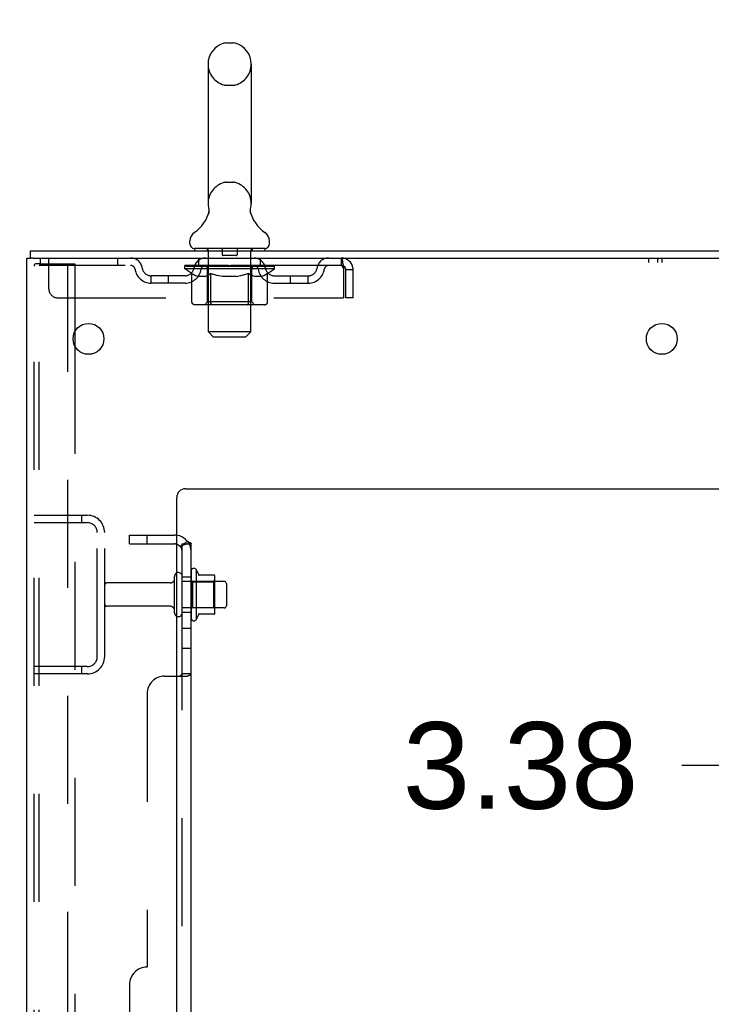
# Model space of a CAD drawing. Header units: inches. Extents: x 0 to 278, y 0 to 180.
# Tile 9 of 84: x 12 to 22, y 124 to 138. Entities that reach past the tile are written whole.
import ezdxf

# ---------------------------------------------------------------- set-up
doc = ezdxf.new("R2010")
doc.units = ezdxf.units.IN
doc.header["$LTSCALE"] = 15.310625
doc.header["$MEASUREMENT"] = 0
doc.linetypes.add('HIDDEN', pattern=[0.2, 0.1, -0.1])
doc.layers.get('0').update_dxf_attribs({"linetype": 'CONTINUOUS'})
for name, color, linetype in [('DEFAULT_2', 8, 'HIDDEN'), ('DIMENSIONS', 7, 'CONTINUOUS'), ('SUBPANEL', 7, 'CONTINUOUS'), ('WITNESSMARKS', 7, 'CONTINUOUS')]:
    doc.layers.add(name, color=color, linetype=linetype)
doc.styles.get("Standard").update_dxf_attribs({"font": 'arial.ttf'})
doc.dimstyles.new('DIMSTYLE_1', dxfattribs={"dimtxt": 1.228125, "dimasz": 1.6375, "dimexe": 0.09, "dimexo": 0.07, "dimgap": 0.0375, "dimtad": 0, "dimtih": 1, "dimtoh": 1, "dimzin": 4, "dimdsep": 46, "dimtxsty": 'Standard', "dimblk": '_FILLED', "dimblk1": '_FILLED', "dimblk2": '_FILLED', "dimcen": 0.09, "dimadec": 3, "dimazin": 1, "dimtfac": 1, "dimtdec": 3, "dimtofl": 0, "dimtmove": 0, "dimatfit": 3, "dimldrblk": '_FILLED', "dimfxl": 0, "dimtolj": 1, "dimtzin": 4, "dimarcsym": 0})

# ---------------------------------------------------------------- blocks, each defined once
blk = doc.blocks.new('_FILLED')
at = {"color": 0, "linetype": 'ByBlock'}
blk.add_solid([(0, 0), (-1, 0.2), (-1, -0.2)], dxfattribs=at)
blk = doc.blocks.new('*D9')
at = {"layer": 'DIMENSIONS', "color": 2, "linetype": 'Continuous'}
for p, q in [((12.428, 67.663), (9.153, 67.663)), ((14.553, 67.663), (17.288, 67.663))]:
    blk.add_line(p, q, dxfattribs=at)
at = {"layer": 'DIMENSIONS', "color": 2, "linetype": 'Continuous', "xscale": 1.6375, "yscale": 1.6375, "zscale": 1.6375}
blk.add_blockref('_FILLED', (12.428, 67.663), dxfattribs=at)
at = {"layer": 'DIMENSIONS', "color": 2, "linetype": 'Continuous', "xscale": 1.6375, "yscale": 1.6375, "zscale": 1.6375, "rotation": 180}
blk.add_blockref('_FILLED', (14.553, 67.663), dxfattribs=at)
at = {"layer": 'DIMENSIONS', "color": 2, "linetype": 'Continuous', "insert": (17.902, 68.277), "char_height": 1.2281, "width": 3.3374, "attachment_point": 1, "line_spacing_factor": 0.9}
blk.add_mtext('2.13', dxfattribs=at)
blk = doc.blocks.new('*D13')
at = {"layer": 'DIMENSIONS', "color": 2, "linetype": 'Continuous'}
for p, q in [((23.143, 134.826), (23.143, 138.101)), ((23.143, 131.451), (23.143, 127.529)), ((23.143, 127.529), (21.71, 127.529))]:
    blk.add_line(p, q, dxfattribs=at)
at = {"layer": 'DIMENSIONS', "color": 2, "linetype": 'Continuous', "xscale": 1.6375, "yscale": 1.6375, "zscale": 1.6375}
for p, rotation in [((23.143, 134.826), 270), ((23.143, 131.451), 90)]:
    blk.add_blockref('_FILLED', p, dxfattribs=dict(at, rotation=rotation))
at = {"layer": 'DIMENSIONS', "color": 2, "linetype": 'Continuous', "insert": (21.096, 128.143), "char_height": 1.2281, "width": 3.3374, "attachment_point": 3, "line_spacing_factor": 0.9}
blk.add_mtext('3.38', dxfattribs=at)

msp = doc.modelspace()

# ---------------------------------------------------------------- linework, layer by layer
at = {"color": 7, "linetype": 'Continuous'}
for p, q in [((15.26, 137.771), (15.347, 137.771)), ((14.997, 137.471), (14.997, 135.496)), ((15.609, 137.471), (15.609, 135.496)), ((15.598, 135.407), (15.599, 135.412)), ((15.598, 135.402), (15.598, 135.407)), ((15.598, 135.397), (15.598, 135.402)), ((15.598, 135.392), (15.598, 135.397)), ((15.599, 135.412), (15.599, 135.417)), ((15.6, 135.422), (15.601, 135.426)), ((15.004, 135.353), (15.002, 135.348)), ((15.598, 135.387), (15.598, 135.392)), ((15.598, 135.382), (15.598, 135.387)), ((15.598, 135.377), (15.598, 135.382)), ((15.599, 135.372), (15.598, 135.377)), ((15.6, 135.367), (15.599, 135.372)), ((15.601, 135.363), (15.6, 135.368)), ((15.602, 135.359), (15.601, 135.363)), ((14.741, 134.925), (14.741, 134.964)), ((14.803, 134.856), (14.803, 134.826)), ((15.803, 134.856), (14.803, 134.856)), ((15.803, 134.856), (15.803, 134.826)), ((15.866, 134.925), (15.866, 134.964)), ((12.48, 134.722), (12.48, 134.826)), ((12.518, 134.722), (12.485, 134.722)), ((14.827, 130.307), (14.827, 129.595)), ((15.083, 130.228), (14.855, 130.228)), ((15.093, 129.695), (15.093, 130.206)), ((15.227, 130.138), (15.093, 130.138)), ((15.257, 130.108), (15.257, 129.793)), ((15.083, 129.673), (14.855, 129.673)), ((15.227, 129.763), (15.093, 129.763))]:
    msp.add_line(p, q, dxfattribs=at)
at = {"color": 3, "linetype": 'Continuous'}
for p, q in [((12.428, 48.93), (12.428, 134.722)), ((12.428, 134.722), (12.485, 134.722)), ((12.48, 134.826), (30.182, 134.826)), ((12.518, 134.722), (30.182, 134.722)), ((13.108, 133.673), (13.108, 133.478)), ((14.678, 131.451), (26.553, 131.451)), ((14.553, 50.951), (14.553, 131.326))]:
    msp.add_line(p, q, dxfattribs=at)
at = {"color": 7, "linetype": 'Continuous'}
for points in [[(15.005, 135.426), (15.006, 135.422), (15.007, 135.417), (15.008, 135.412), (15.009, 135.407), (15.009, 135.402), (15.009, 135.397), (15.009, 135.392), (15.009, 135.387), (15.009, 135.382), (15.008, 135.378), (15.008, 135.373), (15.007, 135.368), (15.006, 135.363), (15.005, 135.358), (15.004, 135.353)], [(15.599, 135.417), (15.6, 135.422), (15.601, 135.426)]]:
    msp.add_lwpolyline(points, dxfattribs=at)
at = {"color": 3, "linetype": 'Continuous'}
for centre in [(13.303, 133.576), (21.428, 133.576)]:
    msp.add_circle(centre, 0.219, dxfattribs=at)
at = {"color": 7, "linetype": 'Continuous'}
for centre, radius, start, end in [((15.26, 137.627), 0.144, 90, 105.6303), ((15.347, 137.627), 0.144, 74.3697, 90), ((15.303, 137.471), 0.306, 105.6303, 180), ((15.303, 137.471), 0.306, 0, 74.3697), ((14.505, 135.512), 0.523, 304.6624, 347.2389), ((15.303, 135.496), 0.306, 180, 193.2053), ((16.101, 135.512), 0.523, 192.7611, 235.3376), ((15.303, 135.496), 0.306, 346.7947, 360), ((14.885, 134.964), 0.144, 124.6624, 180), ((15.722, 134.964), 0.144, 360, 55.3376), ((14.81, 134.925), 0.069, 180, 265), ((15.797, 134.925), 0.069, 275, 360), ((14.577, 130.208), 0.055, 360, 115.9094), ((14.796, 130.285), 0.0384, 34.4497, 180), ((14.227, 129.951), 0.698, 23.9679, 30.6631), ((14.874, 130.238), 0.01, 203.9679, 270), ((15.083, 130.218), 0.01, 5.1938, 90), ((14.952, 130.206), 0.141, 0, 5.2081), ((15.227, 130.108), 0.03, 360, 90), ((14.577, 129.693), 0.055, 244.0906, 0), ((14.874, 129.663), 0.01, 90, 156.0321), ((15.083, 129.683), 0.01, 270, 354.8062), ((14.952, 129.695), 0.141, 354.7919, 360), ((15.227, 129.793), 0.03, 270, 0), ((14.796, 129.617), 0.0384, 180, 325.5503), ((14.227, 129.951), 0.698, 329.3369, 336.0321)]:
    msp.add_arc(centre, radius, start, end, dxfattribs=at)
at = {"color": 3, "linetype": 'Continuous'}
msp.add_arc((14.678, 131.326), 0.125, 90, 180, dxfattribs=at)
at = {"layer": 'DEFAULT_2', "color": 8, "linetype": 'HIDDEN'}
for p, q in [((15.26, 137.171), (15.347, 137.171)), ((15.26, 135.796), (15.347, 135.796)), ((14.983, 134.856), (14.983, 134.826)), ((15.198, 134.846), (15.198, 134.766)), ((15.408, 134.846), (15.408, 134.766)), ((15.623, 134.856), (15.623, 134.826)), ((12.616, 134.722), (12.616, 134.618)), ((12.741, 134.284), (12.741, 134.722)), ((13.716, 134.722), (13.716, 134.618)), ((14.866, 134.618), (14.866, 134.722)), ((15.003, 133.675), (15.003, 134.826)), ((15.398, 134.756), (15.208, 134.756)), ((15.603, 133.675), (15.603, 134.826)), ((15.741, 134.618), (15.741, 134.722)), ((16.886, 134.722), (16.886, 134.618)), ((12.532, 49.043), (12.532, 134.608)), ((12.627, 134.638), (12.554, 134.638)), ((12.606, 49.043), (12.606, 134.608)), ((16.886, 134.618), (12.616, 134.618)), ((12.627, 134.638), (13.108, 134.638)), ((13.004, 134.638), (13.004, 49.013)), ((13.108, 134.638), (13.108, 133.673)), ((14.67, 134.571), (14.67, 134.618)), ((14.769, 134.501), (14.67, 134.571)), ((15.937, 134.571), (14.67, 134.571)), ((14.68, 134.611), (14.68, 134.618)), ((14.688, 134.608), (14.688, 134.611)), ((14.688, 134.608), (15.918, 134.608)), ((14.697, 134.608), (14.697, 134.611)), ((14.698, 134.608), (14.698, 134.611)), ((14.708, 134.611), (14.708, 134.618)), ((14.725, 134.608), (14.725, 134.611)), ((14.726, 134.608), (14.726, 134.611)), ((14.755, 134.611), (14.755, 134.618)), ((14.769, 134.608), (14.769, 134.611)), ((14.772, 134.608), (14.772, 134.611)), ((14.976, 134.611), (14.775, 134.611)), ((14.818, 134.611), (14.818, 134.618)), ((14.82, 134.608), (14.82, 134.611)), ((14.82, 134.608), (14.82, 134.611)), ((14.823, 134.608), (14.823, 134.611)), ((14.831, 134.608), (14.831, 134.611)), ((14.831, 134.608), (14.831, 134.611)), ((14.834, 134.608), (14.834, 134.611)), ((14.837, 134.608), (14.837, 134.612)), ((14.842, 134.608), (14.842, 134.611)), ((14.856, 134.608), (14.856, 134.611)), ((14.874, 134.608), (14.874, 134.611)), ((14.875, 134.608), (14.875, 134.613)), ((14.895, 134.608), (14.895, 134.611)), ((14.896, 134.611), (14.896, 134.618)), ((14.906, 134.608), (14.906, 134.611)), ((14.91, 134.608), (14.91, 134.611)), ((14.919, 134.608), (14.919, 134.611)), ((14.931, 134.608), (14.931, 134.615)), ((14.946, 134.608), (14.946, 134.611)), ((14.949, 134.608), (14.949, 134.611)), ((14.976, 134.608), (14.976, 134.611)), ((15.043, 134.611), (14.981, 134.611)), ((14.987, 134.611), (14.987, 134.618)), ((14.991, 134.099), (14.991, 134.568)), ((14.994, 134.608), (14.994, 134.611)), ((14.998, 134.608), (14.998, 134.611)), ((15.004, 134.608), (15.004, 134.616)), ((15.008, 134.608), (15.008, 134.611)), ((15.019, 134.608), (15.019, 134.611)), ((15.043, 134.608), (15.043, 134.611)), ((15.118, 134.611), (15.059, 134.611)), ((15.08, 134.608), (15.08, 134.611)), ((15.087, 134.611), (15.087, 134.618)), ((15.091, 134.608), (15.091, 134.611)), ((15.093, 134.608), (15.093, 134.617)), ((15.096, 134.608), (15.096, 134.611)), ((15.103, 134.608), (15.103, 134.611)), ((15.118, 134.608), (15.118, 134.611)), ((15.199, 134.611), (15.144, 134.611)), ((15.158, 134.608), (15.158, 134.611)), ((15.189, 134.611), (15.303, 134.618)), ((15.193, 134.611), (15.193, 134.618)), ((15.194, 134.618), (15.193, 134.618)), ((15.194, 134.611), (15.194, 134.618)), ((15.194, 134.608), (15.194, 134.611)), ((15.198, 134.608), (15.198, 134.611)), ((15.199, 134.608), (15.199, 134.611)), ((15.199, 134.608), (15.199, 134.611)), ((15.283, 134.611), (15.234, 134.611)), ((15.24, 134.608), (15.24, 134.611)), ((15.283, 134.608), (15.283, 134.611)), ((15.301, 134.611), (15.301, 134.611)), ((15.301, 134.608), (15.301, 134.611)), ((15.301, 134.608), (15.301, 134.611)), ((15.303, 134.611), (15.303, 134.618)), ((15.303, 134.618), (15.418, 134.611)), ((15.306, 134.608), (15.306, 134.611)), ((15.306, 134.608), (15.306, 134.611)), ((15.306, 134.611), (15.306, 134.611)), ((15.324, 134.608), (15.324, 134.611)), ((15.324, 134.611), (15.372, 134.611)), ((15.367, 134.608), (15.367, 134.611)), ((15.408, 134.608), (15.408, 134.611)), ((15.408, 134.608), (15.408, 134.611)), ((15.408, 134.611), (15.462, 134.611)), ((15.409, 134.608), (15.409, 134.611)), ((15.413, 134.611), (15.413, 134.618)), ((15.413, 134.611), (15.413, 134.618)), ((15.413, 134.618), (15.413, 134.618)), ((15.413, 134.608), (15.413, 134.611)), ((15.449, 134.608), (15.449, 134.611)), ((15.488, 134.608), (15.488, 134.611)), ((15.488, 134.611), (15.548, 134.611)), ((15.504, 134.608), (15.504, 134.611)), ((15.511, 134.608), (15.511, 134.611)), ((15.514, 134.608), (15.514, 134.617)), ((15.516, 134.608), (15.516, 134.611)), ((15.52, 134.611), (15.52, 134.618)), ((15.527, 134.608), (15.527, 134.611)), ((15.563, 134.608), (15.563, 134.611)), ((15.563, 134.611), (15.625, 134.611)), ((15.587, 134.608), (15.587, 134.611)), ((15.598, 134.608), (15.598, 134.611)), ((15.603, 134.608), (15.603, 134.616)), ((15.609, 134.608), (15.609, 134.611)), ((15.613, 134.608), (15.613, 134.611)), ((15.616, 134.099), (15.616, 134.568)), ((15.62, 134.611), (15.62, 134.618)), ((15.63, 134.608), (15.63, 134.611)), ((15.63, 134.611), (15.937, 134.611)), ((15.658, 134.608), (15.658, 134.611)), ((15.661, 134.608), (15.661, 134.611)), ((15.676, 134.608), (15.676, 134.615)), ((15.687, 134.608), (15.687, 134.611)), ((15.697, 134.608), (15.697, 134.611)), ((15.701, 134.608), (15.701, 134.611)), ((15.71, 134.611), (15.71, 134.618)), ((15.712, 134.608), (15.712, 134.611)), ((15.732, 134.608), (15.732, 134.613)), ((15.733, 134.608), (15.733, 134.611)), ((15.751, 134.608), (15.751, 134.611)), ((15.765, 134.608), (15.765, 134.611)), ((15.769, 134.608), (15.769, 134.612)), ((15.773, 134.608), (15.773, 134.611)), ((15.776, 134.608), (15.776, 134.611)), ((15.776, 134.608), (15.776, 134.611)), ((15.783, 134.608), (15.783, 134.611)), ((15.786, 134.608), (15.786, 134.611)), ((15.787, 134.608), (15.787, 134.611)), ((15.789, 134.611), (15.789, 134.618)), ((15.815, 134.614), (15.936, 134.615)), ((15.815, 134.611), (15.815, 134.614)), ((15.835, 134.608), (15.835, 134.611)), ((15.837, 134.608), (15.837, 134.611)), ((15.84, 134.503), (15.937, 134.571)), ((15.852, 134.611), (15.852, 134.618)), ((15.88, 134.608), (15.88, 134.611)), ((15.882, 134.608), (15.882, 134.611)), ((15.898, 134.611), (15.898, 134.618)), ((15.909, 134.608), (15.909, 134.611)), ((15.91, 134.608), (15.91, 134.611)), ((15.918, 134.608), (15.918, 134.611)), ((15.927, 134.611), (15.927, 134.618)), ((15.936, 134.611), (15.936, 134.615)), ((15.937, 134.571), (15.937, 134.611)), ((14.189, 134.367), (14.189, 134.471)), ((14.672, 134.471), (14.189, 134.471)), ((14.439, 134.367), (14.439, 134.471)), ((14.769, 134.096), (14.769, 134.501)), ((14.769, 134.501), (14.783, 134.492)), ((14.797, 134.484), (14.783, 134.492)), ((14.811, 134.476), (14.797, 134.484)), ((14.824, 134.47), (14.811, 134.476)), ((14.838, 134.464), (14.824, 134.47)), ((14.851, 134.459), (14.838, 134.464)), ((14.955, 134.459), (14.851, 134.459)), ((14.955, 134.459), (14.968, 134.464)), ((14.982, 134.47), (14.968, 134.464)), ((14.995, 134.476), (14.982, 134.47)), ((15.009, 134.484), (14.995, 134.476)), ((15.023, 134.492), (15.009, 134.484)), ((15.037, 134.502), (15.023, 134.492)), ((15.037, 134.096), (15.037, 134.502)), ((15.037, 134.502), (15.066, 134.492)), ((15.094, 134.484), (15.066, 134.492)), ((15.122, 134.476), (15.094, 134.484)), ((15.15, 134.47), (15.122, 134.476)), ((15.177, 134.464), (15.149, 134.47)), ((15.204, 134.459), (15.177, 134.464)), ((15.402, 134.459), (15.204, 134.459)), ((15.402, 134.459), (15.43, 134.464)), ((15.458, 134.47), (15.43, 134.464)), ((15.486, 134.477), (15.458, 134.47)), ((15.515, 134.484), (15.486, 134.476)), ((15.543, 134.493), (15.514, 134.484)), ((15.572, 134.503), (15.543, 134.493)), ((15.572, 134.096), (15.572, 134.503)), ((15.63, 134.47), (15.616, 134.476)), ((15.645, 134.464), (15.63, 134.47)), ((15.659, 134.459), (15.645, 134.464)), ((15.753, 134.459), (15.659, 134.459)), ((15.753, 134.459), (15.767, 134.464)), ((15.781, 134.47), (15.767, 134.464)), ((15.796, 134.476), (15.781, 134.47)), ((15.81, 134.484), (15.796, 134.476)), ((15.825, 134.493), (15.81, 134.484)), ((15.84, 134.503), (15.825, 134.493)), ((15.84, 134.096), (15.84, 134.503)), ((15.935, 134.471), (16.418, 134.471)), ((16.168, 134.367), (16.168, 134.471)), ((16.418, 134.367), (16.418, 134.471)), ((16.919, 134.555), (16.919, 134.159)), ((16.949, 134.159), (16.949, 134.555)), ((17.053, 134.555), (16.949, 134.555)), ((17.053, 134.159), (17.053, 134.555)), ((14.672, 134.367), (14.189, 134.367)), ((15.935, 134.367), (16.418, 134.367)), ((12.866, 134.159), (16.919, 134.159)), ((17.053, 134.159), (16.949, 134.159)), ((15.797, 134.059), (14.812, 134.059)), ((14.991, 134.099), (14.951, 134.059)), ((15.616, 134.099), (14.991, 134.099)), ((15.048, 134.064), (15.046, 134.066)), ((15.053, 134.06), (15.051, 134.062)), ((15.056, 134.06), (15.053, 134.06)), ((15.058, 134.059), (15.056, 134.06)), ((15.616, 134.099), (15.656, 134.059)), ((15.072, 133.606), (15.003, 133.675)), ((15.603, 133.675), (15.003, 133.675)), ((15.072, 133.606), (15.534, 133.606)), ((15.534, 133.606), (15.603, 133.675)), ((13.108, 133.478), (13.108, 116.973)), ((12.532, 131.076), (13.286, 131.076)), ((13.205, 131.076), (13.205, 130.972)), ((12.532, 130.972), (13.286, 130.972)), ((13.428, 129.072), (13.428, 130.829)), ((13.532, 129.072), (13.532, 130.829)), ((14.757, 130.285), (14.757, 129.617)), ((14.46, 130.116), (13.562, 130.116)), ((14.522, 129.693), (14.522, 130.208)), ((14.632, 129.693), (14.632, 130.208)), ((15.093, 130.138), (14.632, 130.138)), ((14.777, 130.134), (14.757, 130.154)), ((14.777, 130.134), (14.777, 129.767)), ((14.777, 130.134), (15.073, 130.134)), ((15.073, 130.134), (15.093, 130.154)), ((15.073, 130.134), (15.073, 129.767)), ((14.46, 129.786), (13.562, 129.786)), ((15.093, 129.763), (14.632, 129.763)), ((14.777, 129.767), (14.757, 129.747)), ((14.777, 129.767), (15.073, 129.767)), ((15.073, 129.767), (15.093, 129.747)), ((13.286, 128.93), (12.532, 128.93)), ((13.205, 128.93), (13.205, 128.826)), ((13.286, 128.826), (12.532, 128.826))]:
    msp.add_line(p, q, dxfattribs=at)
for points in [[(16.886, 134.722), (16.889, 134.721), (16.891, 134.718), (16.893, 134.712), (16.896, 134.705), (16.898, 134.696), (16.901, 134.685), (16.903, 134.673), (16.905, 134.659), (16.908, 134.644), (16.91, 134.627), (16.912, 134.61), (16.915, 134.592), (16.917, 134.573), (16.919, 134.555)], [(12.554, 134.638), (12.548, 134.637), (12.543, 134.634), (12.539, 134.629), (12.535, 134.623), (12.533, 134.616), (12.532, 134.608)], [(12.627, 134.638), (12.621, 134.637), (12.617, 134.634), (12.612, 134.629), (12.609, 134.623), (12.607, 134.616), (12.606, 134.608)], [(16.886, 134.618), (16.889, 134.617), (16.891, 134.616), (16.893, 134.614), (16.896, 134.611), (16.898, 134.608), (16.901, 134.604), (16.903, 134.599), (16.905, 134.594), (16.908, 134.588), (16.91, 134.582), (16.912, 134.576), (16.915, 134.569), (16.917, 134.562), (16.919, 134.555)], [(15.572, 134.503), (15.587, 134.493), (15.602, 134.484)], [(15.616, 134.476), (15.602, 134.484), (15.587, 134.493)], [(14.812, 134.059), (14.807, 134.06), (14.802, 134.06), (14.797, 134.062), (14.792, 134.064), (14.787, 134.066), (14.783, 134.069), (14.779, 134.073), (14.776, 134.077), (14.773, 134.081), (14.771, 134.086), (14.77, 134.091), (14.769, 134.096)], [(15.038, 134.086), (15.037, 134.091), (15.037, 134.096)], [(15.039, 134.081), (15.038, 134.086), (15.037, 134.091), (15.037, 134.096)], [(15.051, 134.062), (15.048, 134.064), (15.046, 134.066), (15.044, 134.069), (15.042, 134.073), (15.04, 134.077), (15.039, 134.081)], [(15.044, 134.069), (15.042, 134.073), (15.04, 134.077)], [(15.551, 134.059), (15.553, 134.06), (15.556, 134.06), (15.558, 134.062), (15.561, 134.064), (15.563, 134.066), (15.565, 134.069), (15.567, 134.073), (15.569, 134.077), (15.57, 134.081), (15.571, 134.086), (15.572, 134.091), (15.572, 134.096)], [(15.797, 134.059), (15.802, 134.06), (15.807, 134.06), (15.812, 134.062), (15.817, 134.064), (15.822, 134.066), (15.826, 134.069), (15.83, 134.073), (15.833, 134.077), (15.836, 134.081), (15.838, 134.086), (15.839, 134.091), (15.84, 134.096)]]:
    msp.add_lwpolyline(points, dxfattribs=at)
for centre, radius, start, end in [((15.303, 137.471), 0.306, 180, 254.3697), ((15.303, 137.471), 0.306, 285.6303, 360), ((15.26, 137.315), 0.144, 254.3697, 270), ((15.347, 137.315), 0.144, 270, 285.6303), ((15.303, 135.496), 0.306, 105.6303, 180), ((15.26, 135.652), 0.144, 90, 105.6303), ((15.347, 135.652), 0.144, 74.3697, 90), ((15.303, 135.496), 0.306, 0, 74.3697), ((14.81, 134.925), 0.069, 265, 270), ((14.973, 134.826), 0.03, 0, 90), ((15.188, 134.846), 0.01, 0, 90), ((15.418, 134.846), 0.01, 90, 180), ((15.633, 134.826), 0.03, 90, 180), ((15.797, 134.925), 0.069, 270, 275), ((13.9, 134.555), 0.167, 8.0716, 90), ((14.961, 134.555), 0.167, 90, 171.9284), ((15.208, 134.766), 0.01, 180, 270), ((15.398, 134.766), 0.01, 270, 360), ((15.646, 134.555), 0.167, 8.0716, 90), ((16.707, 134.555), 0.167, 90, 171.9284), ((16.886, 134.555), 0.167, 0, 90), ((13.9, 134.555), 0.0625, 7.9863, 90), ((14.189, 134.596), 0.229, 187.9863, 270), ((14.189, 134.596), 0.125, 188.0716, 270), ((14.672, 134.596), 0.125, 270, 351.9284), ((14.672, 134.596), 0.229, 270, 352.0137), ((14.96, 134.555), 0.0625, 90, 172.0137), ((14.951, 134.568), 0.0398, 0, 90), ((15.656, 134.568), 0.0398, 90, 180), ((15.646, 134.555), 0.0625, 7.9863, 90), ((15.935, 134.596), 0.229, 187.9863, 270), ((15.935, 134.596), 0.125, 188.0716, 270), ((16.418, 134.596), 0.125, 270, 351.9284), ((16.418, 134.596), 0.229, 270, 352.0137), ((16.707, 134.555), 0.0625, 90, 172.0137), ((16.886, 134.555), 0.063, 0, 90), ((12.866, 134.284), 0.125, 180, 270), ((13.286, 130.829), 0.246, 0, 90), ((13.286, 130.829), 0.142, 0, 90), ((14.577, 130.208), 0.055, 115.9094, 180), ((13.562, 130.086), 0.03, 90, 180), ((14.46, 130.178), 0.0625, 270, 360), ((13.562, 129.816), 0.03, 180, 270), ((14.46, 129.723), 0.0625, 0, 90), ((14.577, 129.693), 0.055, 180, 244.0906), ((13.286, 129.072), 0.246, 270, 360), ((13.286, 129.072), 0.142, 270, 360)]:
    msp.add_arc(centre, radius, start, end, dxfattribs=at)
for centre, major_axis, ratio, start_param, end_param in [((15.303, 134.618), (0.633, 0.007), 0.05963, 2.96643, 3.140963), ((14.65, 134.606), (0.198, 0), 0.060556, 0.430652, 1.470503), ((15.303, 134.618), (0.633, 0), 0.060556, -3.141593, -2.96706), ((14.65, 134.599), (0.198, 0.002), 0.05963, 1.376596, 1.469874), ((15.303, 134.618), (0.633, 0.013), 0.05688, 2.791345, 2.965878), ((14.626, 134.606), (0.198, 0.002), 0.05963, 0.25549, 1.295341), ((14.694, 134.606), (0.198, -0.002), 0.05963, 0.605815, 1.645666), ((15.303, 134.618), (0.633, -0.007), 0.05963, -2.96643, -2.791898), ((14.694, 134.599), (0.198, 0), 0.060556, 1.551758, 1.645036), ((14.626, 134.599), (0.198, 0.004), 0.05688, 1.20151, 1.294789), ((14.696, 134.601), (0.164, 0.002), 0.05963, 1.065228, 1.614276), ((14.676, 134.601), (0.164, 0.003), 0.05688, 0.890143, 1.43919), ((14.734, 134.601), (0.164, 0), 0.060556, 1.240391, 1.789438), ((15.303, 134.618), (0.633, 0.019), 0.052395, 2.616403, 2.790936), ((14.622, 134.606), (0.198, 0.004), 0.05688, 0.080405, 1.120256), ((14.757, 134.606), (0.198, -0.004), 0.05688, 0.7809, 1.820751), ((15.303, 134.618), (0.633, -0.013), 0.05688, -2.791345, -2.616812), ((14.757, 134.599), (0.198, -0.002), 0.05963, 1.72692, 1.820198), ((14.622, 134.599), (0.198, 0.006), 0.052395, 1.026568, 1.119847), ((14.675, 134.601), (0.164, 0.005), 0.052395, 0.715201, 1.264248), ((14.789, 134.601), (0.164, -0.002), 0.05963, 1.415553, 1.9646), ((15.303, 134.618), (0.633, 0.025), 0.046319, 2.441654, 2.616187), ((14.836, 134.606), (0.198, -0.006), 0.052395, 0.955842, 1.995693), ((14.639, 134.606), (0.198, 0.006), 0.052395, -0.094537, 0.945314), ((15.303, 134.618), (0.633, -0.019), 0.052395, -2.616403, -2.44187), ((14.836, 134.599), (0.198, -0.004), 0.05688, 1.902006, 1.995284), ((14.639, 134.599), (0.198, 0.008), 0.046319, 0.851819, 0.945098), ((14.694, 134.601), (0.164, 0.006), 0.046319, 0.540452, 1.089499), ((14.86, 134.601), (0.164, -0.003), 0.05688, 1.590638, 2.139686), ((15.303, 134.618), (0.633, 0.029), 0.038841, 2.267123, 2.441656), ((14.93, 134.606), (0.198, -0.008), 0.046319, 1.130591, 2.170442), ((14.676, 134.606), (0.198, 0.008), 0.046319, -0.269286, 0.770565), ((15.303, 134.618), (0.633, -0.025), 0.046319, -2.441654, -2.267121), ((14.93, 134.599), (0.198, -0.006), 0.052395, 2.076947, 2.170226), ((14.676, 134.599), (0.198, 0.009), 0.038841, 0.677289, 0.770567), ((14.731, 134.601), (0.164, 0.008), 0.038841, 0.365921, 0.914969), ((14.945, 134.601), (0.164, -0.005), 0.052395, 1.76558, 2.314627), ((15.303, 134.618), (0.633, 0.033), 0.030195, 2.09281, 2.267343), ((15.035, 134.606), (0.198, -0.009), 0.038841, 1.305122, 2.344973), ((14.733, 134.606), (0.198, 0.009), 0.038841, -0.443817, 0.596034), ((15.303, 134.618), (0.633, -0.029), 0.038841, -2.267123, -2.092591), ((15.035, 134.599), (0.198, -0.008), 0.046319, 2.251696, 2.344975), ((14.733, 134.599), (0.198, 0.01), 0.030195, 0.502975, 0.596254), ((14.785, 134.601), (0.164, 0.009), 0.030195, 0.191608, 0.740655), ((15.041, 134.601), (0.164, -0.006), 0.046319, 1.940329, 2.489376), ((14.806, 134.606), (0.198, 0.01), 0.030195, -0.61813, 0.421721), ((15.303, 134.618), (0.633, 0.036), 0.020645, 1.918687, 2.09322), ((15.148, 134.606), (0.198, -0.01), 0.030195, 1.479435, 2.519286), ((15.303, 134.618), (0.633, -0.033), 0.030195, -2.09281, -1.918277), ((15.148, 134.599), (0.198, -0.009), 0.038841, 2.426227, 2.519505), ((14.806, 134.599), (0.198, 0.011), 0.020645, 0.328852, 0.422131), ((14.855, 134.601), (0.164, 0.009), 0.020645, 0.017485, 0.566532), ((15.144, 134.601), (0.164, -0.008), 0.038841, 2.11486, 2.663907), ((14.895, 134.606), (0.198, 0.011), 0.020645, -0.792253, 0.247598), ((15.303, 134.618), (0.633, 0.038), 0.010478, 1.744704, 1.919237), ((15.265, 134.606), (0.198, -0.011), 0.020645, 1.653558, 2.693409), ((15.303, 134.618), (0.633, -0.036), 0.020645, -1.918687, -1.744154), ((15.265, 134.599), (0.198, -0.01), 0.030195, 2.60054, 2.693819), ((14.895, 134.599), (0.198, 0.012), 0.010478, 0.154869, 0.248148), ((14.939, 134.601), (0.164, 0.01), 0.010478, 6.126688, 6.675735), ((15.252, 134.601), (0.164, -0.009), 0.030195, 2.289173, 2.83822), ((14.996, 134.606), (0.198, 0.012), 0.010478, -0.966236, -0.000846), ((15.384, 134.606), (0.198, -0.012), 0.010478, 1.827541, 2.867392), ((15.303, 134.618), (0.633, -0.038), 0.010478, -1.744704, -1.570171), ((15.384, 134.599), (0.198, -0.011), 0.020645, 2.774664, 2.867942), ((15.362, 134.601), (0.164, -0.009), 0.020645, 2.463296, 3.012344), ((15.223, 134.606), (0.198, 0.012), 0.010478, 0.274201, 1.314052), ((15.137, 134.601), (0.164, 0.01), 0.010478, -0.000483, 0.504314), ((15.106, 134.599), (0.198, 0.012), 0.010478, 0.099668, 0.192946), ((15.303, 134.618), (0.633, 0.038), 0.010478, -1.571421, -1.396888), ((15.501, 134.599), (0.198, -0.012), 0.010478, 2.948646, 3.041925), ((15.47, 134.601), (0.164, -0.01), 0.010478, 2.637279, 3.142076), ((15.342, 134.606), (0.198, 0.011), 0.020645, 0.448184, 1.488034), ((15.245, 134.601), (0.164, 0.009), 0.020645, 0.129249, 0.678296), ((15.223, 134.599), (0.198, 0.011), 0.020645, 0.273651, 0.366929), ((15.611, 134.606), (0.198, -0.012), 0.010478, -3.140747, -2.175357), ((15.303, 134.618), (0.633, 0.036), 0.020645, -1.397439, -1.222906), ((15.303, 134.618), (0.633, -0.038), 0.010478, 1.222355, 1.396888), ((15.459, 134.606), (0.198, 0.01), 0.030195, 0.622307, 1.662158), ((15.354, 134.601), (0.164, 0.009), 0.030195, 0.303372, 0.852419), ((15.668, 134.601), (0.164, -0.01), 0.010478, 2.749043, 3.29809), ((15.712, 134.606), (0.198, -0.011), 0.020645, 2.893995, 3.933846), ((15.342, 134.599), (0.198, 0.01), 0.030195, 0.447774, 0.541052), ((15.712, 134.599), (0.198, -0.012), 0.010478, 2.893445, 2.986723), ((15.303, 134.618), (0.633, 0.033), 0.030195, -1.223315, -1.048783), ((15.303, 134.618), (0.633, -0.036), 0.020645, 1.048373, 1.222906), ((15.572, 134.606), (0.198, 0.009), 0.038841, 0.79662, 1.836471), ((15.463, 134.601), (0.164, 0.008), 0.038841, 0.477686, 1.026733), ((15.752, 134.601), (0.164, -0.009), 0.020645, 2.57506, 3.124108), ((15.801, 134.606), (0.198, -0.01), 0.030195, 2.719872, 3.759723), ((15.677, 134.606), (0.198, 0.008), 0.046319, 0.971151, 2.011002), ((15.459, 134.599), (0.198, 0.009), 0.038841, 0.622087, 0.715366), ((15.801, 134.599), (0.198, -0.011), 0.020645, 2.719462, 2.812741), ((15.303, 134.618), (0.633, 0.029), 0.038841, -1.049002, -0.874469), ((15.303, 134.618), (0.633, -0.033), 0.030195, 0.87425, 1.048783), ((15.566, 134.601), (0.164, 0.006), 0.046319, 0.652216, 1.201263), ((15.77, 134.606), (0.198, 0.006), 0.052395, 1.1459, 2.185751), ((15.822, 134.601), (0.164, -0.009), 0.030195, 2.400937, 2.949985), ((15.874, 134.606), (0.198, -0.009), 0.038841, 2.545558, 3.585409), ((15.662, 134.601), (0.164, 0.005), 0.052395, 0.826965, 1.376012), ((15.572, 134.599), (0.198, 0.008), 0.046319, 0.796618, 0.889896), ((15.874, 134.599), (0.198, -0.01), 0.030195, 2.545339, 2.638617), ((15.85, 134.606), (0.198, 0.004), 0.05688, 1.320842, 2.360692), ((15.303, 134.618), (0.633, 0.025), 0.046319, -0.874471, -0.699939), ((15.303, 134.618), (0.633, -0.029), 0.038841, 0.699936, 0.874469), ((15.93, 134.606), (0.198, -0.008), 0.046319, 2.371028, 3.410879), ((15.876, 134.601), (0.164, -0.008), 0.038841, 2.226624, 2.775671), ((15.912, 134.606), (0.198, 0.002), 0.05963, 1.495927, 2.535778), ((15.746, 134.601), (0.164, 0.003), 0.05688, 1.001907, 1.550954), ((15.968, 134.606), (0.198, -0.006), 0.052395, 2.196279, 3.23613), ((15.913, 134.601), (0.164, -0.006), 0.046319, 2.052093, 2.601141), ((15.677, 134.599), (0.198, 0.006), 0.052395, 0.971367, 1.064645), ((15.956, 134.606), (0.198, 0), 0.060556, 2.364024, 2.71094), ((15.93, 134.599), (0.198, -0.009), 0.038841, 2.371026, 2.464304), ((15.985, 134.606), (0.198, -0.004), 0.05688, 2.021337, 3.061188), ((15.303, 134.618), (0.633, 0.019), 0.052395, -0.699723, -0.52519), ((15.303, 134.618), (0.633, -0.025), 0.046319, 0.525406, 0.699939), ((15.981, 134.606), (0.198, -0.002), 0.05963, 1.846251, 2.886102), ((15.817, 134.601), (0.164, 0.002), 0.05963, 1.176993, 1.72604), ((15.932, 134.601), (0.164, -0.005), 0.052395, 1.877344, 2.426392), ((15.873, 134.601), (0.164, 0), 0.060556, 1.352155, 1.901202), ((15.931, 134.601), (0.164, -0.003), 0.05688, 1.702402, 2.25145), ((15.911, 134.601), (0.164, -0.002), 0.05963, 1.527317, 2.076364), ((15.77, 134.599), (0.198, 0.004), 0.05688, 1.146309, 1.239587), ((15.968, 134.599), (0.198, -0.008), 0.046319, 2.196495, 2.289773), ((15.303, 134.618), (0.633, 0.013), 0.05688, -0.524781, -0.350248), ((15.303, 134.618), (0.633, -0.019), 0.052395, 0.350657, 0.52519), ((15.956, 134.599), (0.198, -0.002), 0.05963, 1.764997, 1.971333), ((15.85, 134.599), (0.198, 0.002), 0.05963, 1.321394, 1.414673), ((15.985, 134.599), (0.198, -0.006), 0.052395, 2.021746, 2.115024), ((15.303, 134.618), (0.633, 0.007), 0.05963, -0.349695, -0.175162), ((15.303, 134.618), (0.633, -0.013), 0.05688, 0.175715, 0.350248), ((15.912, 134.599), (0.198, 0), 0.060556, 1.496556, 1.589835), ((15.981, 134.599), (0.198, -0.004), 0.05688, 1.846804, 1.940083), ((15.303, 134.618), (0.633, -0.007), 0.05963, 6.27665, 6.458348), ((15.303, 134.618), (0.633, 0), 0.060556, -0.174533, -0.058352)]:
    msp.add_ellipse(centre, major_axis=major_axis, ratio=ratio, start_param=start_param, end_param=end_param, dxfattribs=at)
at = {"layer": 'SUBPANEL', "color": 8, "linetype": 'HIDDEN'}
for p, q in [((13.882, 130.669), (13.882, 130.794)), ((13.882, 130.794), (14.52, 130.794)), ((14.132, 130.669), (14.132, 130.794)), ((13.882, 130.669), (14.52, 130.669)), ((14.657, 130.669), (14.607, 130.629)), ((14.632, 130.668), (14.632, 130.669)), ((14.692, 130.67), (14.689, 130.669)), ((14.692, 130.67), (14.692, 130.67)), ((14.692, 130.67), (14.692, 130.67)), ((14.628, 130.647), (14.628, 130.646)), ((14.632, 130.201), (14.757, 130.201)), ((14.632, 129.701), (14.757, 129.701)), ((14.632, 129.473), (14.757, 129.473)), ((14.632, 129.192), (14.757, 129.192)), ((14.382, 128.794), (14.553, 128.794)), ((14.632, 128.828), (14.632, 128.83)), ((14.632, 54.822), (14.632, 128.83)), ((14.632, 128.827), (14.632, 128.828)), ((14.757, 128.828), (14.757, 128.83)), ((14.132, 128.544), (14.132, 124.669)), ((13.882, 124.419), (13.882, 59.232))]:
    msp.add_line(p, q, dxfattribs=at)
at = {"layer": 'SUBPANEL', "color": 7, "linetype": 'Continuous'}
for p, q in [((14.632, 128.83), (14.632, 130.669)), ((14.632, 130.669), (14.757, 130.669)), ((14.703, 130.708), (14.657, 130.669)), ((14.632, 128.83), (14.757, 128.83))]:
    msp.add_line(p, q, dxfattribs=at)
at = {"layer": 'SUBPANEL', "color": 3, "linetype": 'Continuous'}
for p, q in [((14.757, 52.982), (14.757, 130.669)), ((14.553, 128.794), (14.703, 128.794))]:
    msp.add_line(p, q, dxfattribs=at)
at = {"layer": 'SUBPANEL', "color": 7, "linetype": 'Continuous'}
for points in [[(14.614, 130.642), (14.618, 130.646), (14.62, 130.648), (14.622, 130.651), (14.624, 130.653), (14.626, 130.656), (14.628, 130.658)], [(14.628, 130.658), (14.63, 130.661), (14.631, 130.663), (14.632, 130.666), (14.632, 130.668)], [(14.607, 130.629), (14.606, 130.629), (14.606, 130.63), (14.606, 130.631), (14.607, 130.632), (14.607, 130.633), (14.608, 130.635), (14.61, 130.636), (14.611, 130.638), (14.613, 130.64), (14.614, 130.642)], [(14.607, 128.794), (14.606, 128.796), (14.606, 128.798), (14.606, 128.8), (14.607, 128.802), (14.607, 128.804), (14.608, 128.805), (14.61, 128.807), (14.611, 128.809), (14.613, 128.81), (14.614, 128.811), (14.616, 128.813), (14.618, 128.814)], [(14.618, 128.814), (14.622, 128.817), (14.624, 128.819), (14.626, 128.82), (14.628, 128.822), (14.63, 128.823), (14.631, 128.825), (14.632, 128.827), (14.632, 128.828), (14.632, 128.83)]]:
    msp.add_lwpolyline(points, dxfattribs=at)
at = {"layer": 'SUBPANEL', "color": 8, "linetype": 'HIDDEN'}
for points in [[(14.628, 130.646), (14.628, 130.647), (14.629, 130.647), (14.629, 130.647), (14.629, 130.647), (14.63, 130.647), (14.63, 130.648), (14.631, 130.648), (14.632, 130.648), (14.632, 130.649), (14.633, 130.649), (14.633, 130.649), (14.634, 130.65), (14.635, 130.65), (14.635, 130.651), (14.636, 130.651), (14.637, 130.651), (14.638, 130.652), (14.638, 130.652), (14.639, 130.652), (14.64, 130.653), (14.641, 130.653), (14.641, 130.654), (14.642, 130.654), (14.643, 130.654), (14.644, 130.655), (14.645, 130.655), (14.646, 130.656), (14.646, 130.656), (14.647, 130.656), (14.648, 130.657), (14.649, 130.657), (14.65, 130.657), (14.651, 130.658), (14.652, 130.658), (14.653, 130.659), (14.654, 130.659), (14.655, 130.659), (14.656, 130.66), (14.657, 130.66), (14.658, 130.661), (14.659, 130.661), (14.66, 130.661), (14.661, 130.662), (14.662, 130.662), (14.663, 130.662), (14.664, 130.663), (14.665, 130.663), (14.666, 130.664), (14.667, 130.664), (14.668, 130.664), (14.669, 130.664), (14.671, 130.665), (14.672, 130.665), (14.673, 130.665), (14.674, 130.666), (14.675, 130.666), (14.675, 130.666), (14.676, 130.666), (14.677, 130.667), (14.678, 130.667), (14.679, 130.667), (14.68, 130.667), (14.681, 130.668), (14.682, 130.668), (14.683, 130.668), (14.684, 130.668), (14.685, 130.668), (14.685, 130.669), (14.686, 130.669), (14.687, 130.669), (14.688, 130.669), (14.689, 130.669), (14.689, 130.669), (14.69, 130.669), (14.691, 130.669), (14.691, 130.669), (14.692, 130.67), (14.692, 130.67)], [(14.632, 130.649), (14.632, 130.649), (14.631, 130.649), (14.631, 130.648), (14.63, 130.648), (14.63, 130.647), (14.629, 130.647), (14.629, 130.647), (14.629, 130.647), (14.628, 130.647), (14.628, 130.647)], [(14.69, 130.67), (14.69, 130.669), (14.689, 130.669)], [(14.692, 130.67), (14.692, 130.67), (14.692, 130.67), (14.692, 130.67), (14.691, 130.67), (14.691, 130.67)], [(14.607, 128.794), (14.606, 128.796), (14.606, 128.798), (14.606, 128.8), (14.607, 128.802), (14.607, 128.804), (14.608, 128.805), (14.61, 128.807), (14.611, 128.809), (14.613, 128.81), (14.614, 128.811), (14.616, 128.813)], [(14.626, 128.82), (14.628, 128.822), (14.63, 128.823), (14.631, 128.825)], [(14.706, 128.796), (14.708, 128.798), (14.712, 128.8)], [(14.748, 128.817), (14.751, 128.819), (14.753, 128.821), (14.755, 128.823), (14.756, 128.825), (14.757, 128.827)]]:
    msp.add_lwpolyline(points, dxfattribs=at)
at = {"layer": 'SUBPANEL', "color": 3, "linetype": 'Continuous'}
for points in [[(14.703, 130.708), (14.706, 130.706), (14.708, 130.703), (14.712, 130.701), (14.715, 130.699), (14.719, 130.697), (14.723, 130.695), (14.727, 130.693), (14.735, 130.69)], [(14.735, 130.69), (14.738, 130.688), (14.742, 130.687), (14.745, 130.685), (14.748, 130.683), (14.751, 130.681), (14.753, 130.679), (14.755, 130.677), (14.756, 130.675), (14.757, 130.673), (14.757, 130.671), (14.757, 130.669)], [(14.703, 128.794), (14.706, 128.796), (14.708, 128.798), (14.712, 128.8), (14.715, 128.801), (14.719, 128.803), (14.723, 128.805)], [(14.723, 128.805), (14.731, 128.808), (14.735, 128.81), (14.738, 128.812), (14.742, 128.813), (14.745, 128.815), (14.748, 128.817), (14.751, 128.819), (14.753, 128.821), (14.755, 128.823), (14.756, 128.825), (14.757, 128.827), (14.757, 128.828), (14.757, 128.83)]]:
    msp.add_lwpolyline(points, dxfattribs=at)
at = {"layer": 'SUBPANEL', "color": 8, "linetype": 'HIDDEN'}
for centre, radius, start, end in [((14.52, 130.557), 0.237, 81.9946, 90), ((14.52, 130.557), 0.112, 72.8585, 90), ((14.52, 130.557), 0.237, 0, 39.4342), ((14.382, 128.544), 0.25, 90, 180), ((14.132, 124.419), 0.25, 90, 180)]:
    msp.add_arc(centre, radius, start, end, dxfattribs=at)
at = {"layer": 'SUBPANEL', "color": 3, "linetype": 'Continuous'}
msp.add_arc((14.52, 130.557), 0.237, 39.4342, 81.9946, dxfattribs=at)
at = {"layer": 'SUBPANEL', "color": 7, "linetype": 'Continuous'}
msp.add_arc((14.52, 130.557), 0.112, 0, 72.8585, dxfattribs=at)
at = {"layer": 'WITNESSMARKS', "color": 40, "linetype": 'Continuous'}
for p, q in [((21.241, 134.722), (21.241, 134.659)), ((21.366, 134.722), (21.366, 134.659)), ((21.428, 134.722), (21.428, 134.659))]:
    msp.add_line(p, q, dxfattribs=at)

# ---------------------------------------------------------------- dimensions: what is measured, and where the dimension line sits
at = {"layer": 'DIMENSIONS', "color": 2, "linetype": 'Continuous'}
dim = msp.add_linear_dim(base=(23.142805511, 134.825732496), p1=(26.553397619, 131.450732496), p2=(30.181897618, 134.825732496), angle=90, dimstyle='DIMSTYLE_1', dxfattribs=at)
dim.commit()
dim.dimension.update_dxf_attribs({"geometry": '*D13', "text_midpoint": (19.423354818, 127.522117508), "dimtype": 160})
dim = msp.add_linear_dim(base=(14.553397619, 67.663236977), p1=(12.428397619, 134.681732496), p2=(14.553397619, 50.950732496), dimstyle='DIMSTYLE_1', dxfattribs=at)
dim.commit()
dim.dimension.update_dxf_attribs({"geometry": '*D9', "text_midpoint": (19.555554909, 67.65638781), "dimtype": 160})

doc.saveas('drawing.dxf')
